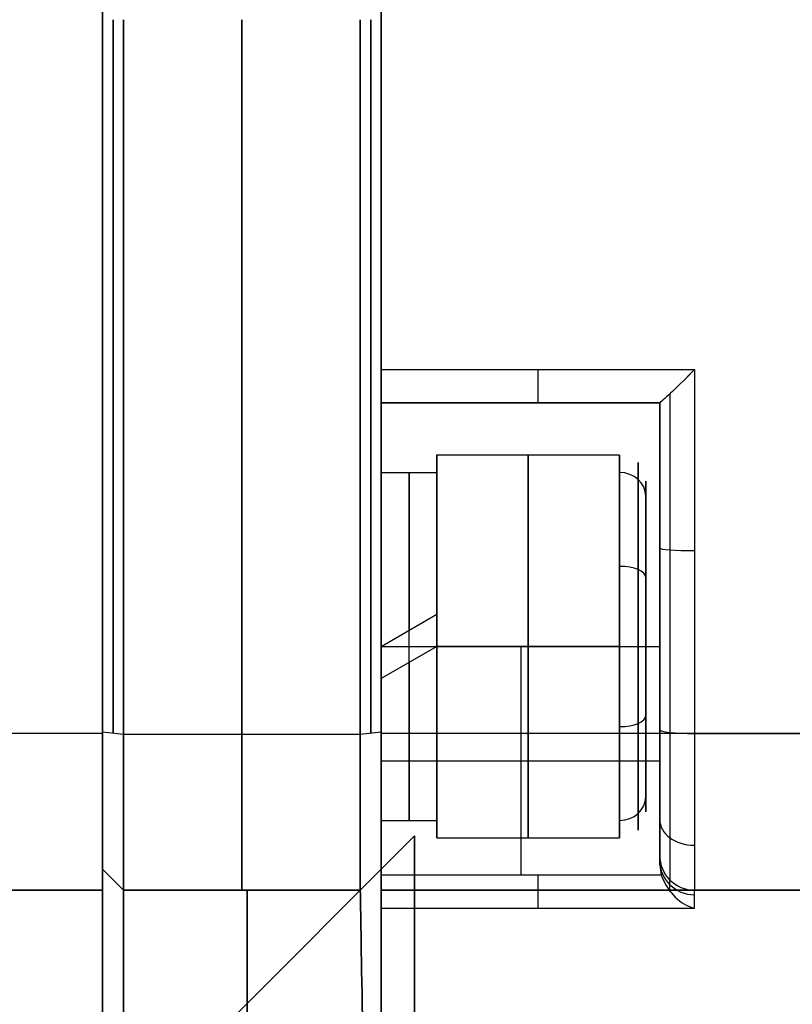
# Model space of a CAD drawing. Extents: x -34 to 105, y -36 to 75.
# Tile 13 of 28: x 82 to 94, y -22 to -8. Entities that reach past the tile are written whole.
import ezdxf

# ---------------------------------------------------------------- set-up
doc = ezdxf.new("R2010")
doc.units = 0
doc.layers.add('DEFAULT', color=7, linetype='CONTINUOUS')

msp = doc.modelspace()

# ---------------------------------------------------------------- linework, layer by layer
at = {"layer": 'DEFAULT'}
for p, q in [((87.6, -35.641, -35.641), (87.6, 35.641, -35.641)), ((87.6, 35.641, 35.641), (87.6, -35.641, 35.641)), ((87.6, -26.05), (87.6, 26.05)), ((87.6, -12.524, 29.877), (92.1, -12.524, 29.877)), ((87.6, -13, 29.378), (87.6, -13, 26.833)), ((87.6, -13, 26.833), (91.6, -13, 26.833)), ((91.601, -13, 29.378), (87.6, -13, 29.378)), ((87.6, -13, 28.105), (91.6, -13, 28.105)), ((89.6, -13, 29.378), (89.6, -13, 26.833)), ((91.6, -13, 26.833), (91.6, -13, 29.352)), ((91.6, -13, 29.352), (91.601, -13, 29.378)), ((91.6, -14.009, 26.342), (91.6, -13.034, 26.342)), ((88.4, -13.75, 26.833), (91.025, -13.75, 26.833)), ((88.4, -15, 26.833), (88.4, -13.75, 26.833)), ((87.6, -14, 26.833), (88.4, -14, 26.833)), ((91.4, -15.124, 26.833), (91.4, -14.125, 26.833)), ((91.4, -15.063, 26.7), (91.4, -15.667, 28.011)), ((91.4, -15.896, 25.522), (91.4, -15.063, 26.7)), ((91.4, -15.667, 28.011), (91.4, -17.104, 28.144)), ((91.4, -17.333, 25.654), (91.4, -15.896, 25.522)), ((87.6, -16.5, 29.333), (88.4, -16.038, 29.29)), ((91.6, -16.319, 23.337), (91.6, -16.319, 24.01)), ((91.6, -16.319, 27.952), (91.6, -16.319, 29.119)), ((87.6, -16.5, 24.333), (88.4, -16.5, 24.333)), ((88.4, -16.5, 29.333), (87.6, -16.962, 29.29)), ((88.4, -16.5, 28.533), (87.6, -16.962, 28.469)), ((88.4, -16.5, 28.901), (87.6, -16.962, 28.901)), ((87.6, -16.5, 23.333), (87.6, -19.786, 23.333)), ((87.6, -16.5, 23.333), (91.6, -16.5, 23.333)), ((88.4, -16.5, 29.333), (88.4, -16.5, 28.533)), ((88.4, -16.5, 29.583), (91.025, -16.5, 29.583)), ((91.025, -16.5, 24.083), (88.4, -16.5, 24.083)), ((88.4, -16.5, 24.083), (88.4, -16.5, 25.333)), ((88.4, -16.5, 28.333), (88.4, -16.5, 29.583)), ((89.611, -19.786, 23.333), (89.611, -16.5, 23.333)), ((91.4, -16.5, 24.458), (91.4, -16.5, 25.578)), ((91.4, -16.5, 28.088), (91.4, -16.5, 29.208)), ((91.6, -16.5, 23.333), (91.6, -19.638, 23.333)), ((88, -16.731, 28.517), (88, -16.731, 29.322)), ((87.6, -16.962, 28.469), (87.6, -16.962, 29.29)), ((91.4, -17.104, 28.144), (91.4, -17.937, 26.965)), ((91.4, -17.937, 26.965), (91.4, -17.333, 25.654)), ((83.6, -17.749, -29.488), (5.6, -17.749, -29.488)), ((83.6, -17.749, 29.488), (5.6, -17.749, 29.488)), ((83.9, -17.762, 29.462), (83.6, -17.73, 29.163)), ((83.9, -17.762, -29.462), (83.6, -17.73, -29.163)), ((87.3, -17.762, 29.462), (83.9, -17.762, 29.462)), ((87.3, -17.762, -29.462), (83.9, -17.762, -29.462)), ((87.6, -17.73, 29.163), (87.3, -17.762, 29.462)), ((87.6, -17.73, -29.163), (87.3, -17.762, -29.462)), ((100.6, -17.749, -29.488), (87.6, -17.749, -29.488)), ((92.1, -17.749, 29.488), (100.6, -17.749, 29.488)), ((91.4, -18.875, 26.833), (91.4, -17.876, 26.833)), ((91.6, -19.5, 26.342), (91.6, -17.944, 26.342)), ((88.4, -19.25, 26.833), (88.4, -18, 26.833)), ((87.6, -18.143, 23.333), (91.6, -18.143, 23.333)), ((87.6, -19, 26.833), (88.4, -19, 26.833)), ((82.8, -24.5, -24.5), (88.081, -19.219, -24.5)), ((82.8, -24.5, 24.5), (88.081, -19.219, 24.5)), ((88.4, -19.25, 26.833), (91.025, -19.25, 26.833)), ((91.6, -19.5, 24.5), (91.6, -19.5, 27)), ((91.6, -19.638, 23.333), (91.621, -19.786, 23.333)), ((83.6, -19.7, 24.5), (83.9, -20, 24.5)), ((83.6, -19.7, 24.5), (83.6, -19.7, 26.975)), ((83.6, -19.7, 26.975), (83.9, -20, 26.975)), ((83.9, -20, -26.975), (83.6, -19.7, -26.975)), ((83.9, -20, -24.5), (83.6, -19.7, -24.5)), ((83.6, -19.7, -24.5), (83.6, -19.7, -26.975)), ((83.9, -20, 25.738), (83.6, -19.7, 25.738)), ((83.6, -19.7, -25.738), (83.9, -20, -25.738)), ((87.6, -19.7, 24.5), (87.3, -20, 24.5)), ((87.3, -20, 26.975), (87.6, -19.7, 26.975)), ((87.6, -19.7, -26.975), (87.3, -20, -26.975)), ((87.6, -19.7, -24.5), (87.3, -20, -24.5)), ((87.6, -19.7, 25.738), (87.3, -20, 25.738)), ((87.3, -20, -25.738), (87.6, -19.7, -25.738)), ((87.6, -19.7, 26.975), (87.6, -19.7, 24.5)), ((87.6, -19.7, -26.975), (87.6, -19.7, -24.5)), ((91.621, -19.786, 23.333), (87.6, -19.786, 23.333)), ((83.75, -19.85, 24.5), (83.75, -19.85, 26.975)), ((83.75, -19.85, -26.975), (83.75, -19.85, -24.5)), ((87.45, -19.85, 24.5), (87.45, -19.85, 26.975)), ((87.45, -19.85, -26.975), (87.45, -19.85, -24.5)), ((83.6, -20, -27), (5.6, -20, -27)), ((5.6, -20, -24.5), (83.6, -20, -24.5)), ((5.6, -20, 24.5), (83.6, -20, 24.5)), ((5.6, -20, 27), (83.6, -20, 27)), ((5.6, -20, -25.75), (83.6, -20, -25.75)), ((5.6, -20, 25.75), (83.6, -20, 25.75)), ((83.6, -20, -24.5), (83.6, -20, -27)), ((83.6, -20, 27), (83.6, -20, 24.5)), ((83.9, -20, 24.5), (87.3, -20, 24.5)), ((87.3, -20, 26.975), (83.9, -20, 26.975)), ((83.9, -20, 26.975), (83.9, -20, 24.5)), ((87.3, -20, -26.975), (83.9, -20, -26.975)), ((83.9, -20, -24.5), (87.3, -20, -24.5)), ((83.9, -20, -26.975), (83.9, -20, -24.5)), ((83.9, -20, 25.738), (87.3, -20, 25.738)), ((83.9, -20, -25.738), (87.3, -20, -25.738)), ((85.6, -20, 26.975), (85.6, -20, 24.5)), ((85.6, -20, -26.975), (85.6, -20, -24.5)), ((87.3, -20, 24.5), (87.3, -20, 26.975)), ((87.3, -20, -24.5), (87.3, -20, -26.975)), ((87.6, -20, -24.5), (87.6, -20, -27)), ((100.6, -20, -27), (87.6, -20, -27)), ((87.6, -20, -24.5), (100.6, -20, -24.5)), ((87.6, -20, -25.75), (100.6, -20, -25.75)), ((92.1, -20, 24.5), (100.6, -20, 24.5)), ((92.1, -20, 27), (100.6, -20, 27)), ((92.1, -20, 27), (92.1, -20, 24.5)), ((92.1, -20, 25.75), (100.6, -20, 25.75)), ((87.6, -20.258, 23), (92.1, -20.258, 23))]:
    msp.add_line(p, q, dxfattribs=at)
at = {"layer": 'DEFAULT', "extrusion": (1, 0, 0)}
for centre in [(-24.5, -24.5, 88.081), (-24.5, 24.5, 88.081)]:
    msp.add_circle(centre, 5.281, dxfattribs=at)
for centre, radius, start, end in [((0, 0, 87.6), 26.05, 90, 270), ((0, 0, 83.6), 28.6, 90, 270), ((0, 0, 87.6), 27.25, 90, 270), ((-7.5, -68.056, 83.75), 97.906, 90, 96.00703), ((-7.5, 68.056, 83.75), 97.906, 263.99297, 270), ((-7.5, -68.056, 85.6), 98.056, 90, 96.00703), ((-7.5, 68.056, 85.6), 98.056, 263.99297, 270), ((-7.5, -68.056, 87.45), 97.906, 90, 96.00703), ((-7.5, 68.056, 87.45), 97.906, 263.99297, 270), ((-12.5, 29.378, 89.85), 0.5, 92.8029, 180), ((-16.5, 26.833, 87.6), 3.5, 270, 360), ((-16.5, 26.833, 91.6), 3.5, 270, 360), ((-16.5, 26.833, 88.4), 2.75, 270, 90), ((-16.5, 26.833, 89.713), 2.75, 270, 90), ((-16.5, 26.833, 88), 2.5, 270, 84.6998), ((-16.5, 26.833, 88.4), 2.5, 270, 79.3533), ((-15.976, 25.981, 91.6), 2, 270, 90), ((-16.5, 26.833, 87.6), 2.5, 270, 90), ((-16.5, 26.833, 87.6), 1.9, 360, 180), ((-16.5, 26.833, 87.6), 1.9, 180, 360), ((-16.5, -26.833, 83.6), 1.75, 270, 90), ((-16.5, 26.833, 83.6), 1.661, 270, 90), ((-16.5, -26.833, 87.6), 1.75, 270, 90), ((-16.5, 26.833, 88.4), 1.5, 294.7304, 114.7304), ((-16.5, -26.833, 87.6), 1.25, 180, 0), ((-16.5, -26.833, 87.6), 1.25, 0, 180), ((-16.5, 26.833, 91.4), 2.375, 114.7304, 294.7304), ((-16.5, 26.833, 88.4), 1.5, 114.7304, 294.7304), ((-15.976, 25.981, 91.6), 2, 90, 270), ((-16.5, 26.833, 83.6), 1.661, 90, 270), ((-16.5, -26.833, 83.6), 1.75, 90, 270), ((-16.5, 26.833, 87.6), 2.5, 100.6467, 270), ((-16.5, -26.833, 87.6), 1.75, 90, 270), ((-16.5, 26.833, 88), 2.5, 95.3002, 270), ((-16.5, 26.833, 88.4), 2.5, 90, 270), ((-16.5, 26.833, 88.4), 2.75, 90, 270), ((-16.5, 26.833, 89.713), 2.75, 90, 270), ((-17.5, 26.975, 85.6), 2.5, 96.007, 180), ((-17.5, -26.975, 85.6), 2.5, 180, 263.993), ((-19.786, 22.833, 89.85), 0.5, 90, 160.5225), ((-24.5, 24.5, 85.675), 4.5, 270, 0), ((-24.5, -24.5, 85.675), 4.5, 0, 90)]:
    msp.add_arc(centre, radius, start, end, dxfattribs=at)
at = {"layer": 'DEFAULT', "extrusion": (1, 5.35272e-15, 1.07054e-13)}
msp.add_arc((-7.5, 72.75, 83.6), 102.75, 264.27519, 270, dxfattribs=at)
at = {"layer": 'DEFAULT', "extrusion": (1, 5.79638e-15, -1.43658e-13)}
msp.add_arc((-7.5, -72.75, 83.6), 102.75, 90, 95.72481, dxfattribs=at)
at = {"layer": 'DEFAULT', "extrusion": (1, 2.67732e-15, 1.41394e-11)}
msp.add_arc((-7.5, -68.056, 83.6), 97.756, 90, 96.00703, dxfattribs=at)
at = {"layer": 'DEFAULT', "extrusion": (1, 2.50956e-15, -3.80227e-11)}
msp.add_arc((-7.5, 68.056, 83.6), 97.756, 263.99297, 270, dxfattribs=at)
at = {"layer": 'DEFAULT', "extrusion": (1, -1.21695e-16, 3.96136e-12)}
msp.add_arc((-7.5, -68.056, 83.9), 98.056, 90, 96.00703, dxfattribs=at)
at = {"layer": 'DEFAULT', "extrusion": (1, -1.82465e-17, -1.6206e-11)}
msp.add_arc((-7.5, 68.056, 83.9), 98.056, 263.99297, 270, dxfattribs=at)
at = {"layer": 'DEFAULT', "extrusion": (1, 1.21701e-16, 2.6972e-11)}
msp.add_arc((-7.5, -68.056, 87.3), 98.056, 90, 96.00703, dxfattribs=at)
at = {"layer": 'DEFAULT', "extrusion": (1, -5.44612e-15, -2.30135e-11)}
msp.add_arc((-7.5, 68.056, 87.3), 98.056, 263.99297, 270, dxfattribs=at)
at = {"layer": 'DEFAULT', "extrusion": (1, -1.30835e-14, -2.3394e-13)}
msp.add_arc((-7.5, 72.75, 87.6), 102.75, 264.27519, 270, dxfattribs=at)
at = {"layer": 'DEFAULT', "extrusion": (1, -2.91462e-14, 1.19137e-12)}
msp.add_arc((-7.5, -72.75, 87.6), 102.75, 90, 92.80287, dxfattribs=at)
at = {"layer": 'DEFAULT', "extrusion": (1, 2.76171e-15, -3.05249e-11)}
msp.add_arc((-7.5, -68.056, 87.6), 97.756, 90, 96.00703, dxfattribs=at)
at = {"layer": 'DEFAULT', "extrusion": (1, 2.799e-15, -4.02675e-11)}
msp.add_arc((-7.5, 68.056, 87.6), 97.756, 263.99297, 270, dxfattribs=at)
at = {"layer": 'DEFAULT', "extrusion": (1, 1.73316e-13, -1.08127e-13)}
msp.add_arc((-12.5, 29.378, 87.6), 0.5, 92.8029, 180, dxfattribs=at)
at = {"layer": 'DEFAULT', "extrusion": (0.708099, -0.705168, -0.036524)}
msp.add_arc((56.056, 31.919, 72.957), 0.647, 84.7981, 167.0842, dxfattribs=at)
at = {"layer": 'DEFAULT', "extrusion": (0.708174, -0.705084, -0.036678)}
msp.add_arc((56.05, 31.927, 72.958), 0.65, 85.0524, 166.8303, dxfattribs=at)
at = {"layer": 'DEFAULT', "extrusion": (1, -4.98774e-14, 6.68995e-13)}
msp.add_arc((-7.5, -72.75, 92.1), 102.75, 92.80287, 95.72481, dxfattribs=at)
at = {"layer": 'DEFAULT', "extrusion": (1, 8.63614e-14, -1.04279e-12)}
msp.add_arc((-7.5, -72.75, 91.6), 102.25, 93.08341, 95.72481, dxfattribs=at)
at = {"layer": 'DEFAULT', "extrusion": (1, -9.03109e-14, 1.22206e-12)}
msp.add_arc((-7.5, -72.75, 91.746), 102.604, 93.00061, 95.72481, dxfattribs=at)
at = {"layer": 'DEFAULT', "extrusion": (1, 4.80679e-15, -1.65419e-15)}
msp.add_arc((-16.5, 26.833, 91.025), 2.75, 294.7304, 90, dxfattribs=at)
at = {"layer": 'DEFAULT', "extrusion": (1, 1.31856e-15, 3.57035e-15)}
msp.add_arc((-16.5, 26.833, 91.29), 2.64, 294.7304, 114.7304, dxfattribs=at)
at = {"layer": 'DEFAULT', "extrusion": (1, -5.43475e-15, -2.5032e-15)}
msp.add_arc((-16.5, 26.833, 91.4), 2.375, 294.7304, 114.7304, dxfattribs=at)
at = {"layer": 'DEFAULT', "extrusion": (2.03108e-14, -0.418348, 0.908287)}
msp.add_arc((91.025, -1.386, 31.275), 0.375, 0, 90, dxfattribs=at)
at = {"layer": 'DEFAULT', "extrusion": (-1.18939e-15, 0.997244, 0.074197)}
msp.add_arc((-92.1, 30.257, -12.877), 0.5, 360, 90, dxfattribs=at)
at = {"layer": 'DEFAULT', "extrusion": (1, 1.51466e-15, -6.90909e-15)}
msp.add_arc((-16.5, 26.833, 91.025), 2.75, 270, 294.7304, dxfattribs=at)
at = {"layer": 'DEFAULT', "extrusion": (-2.73988e-15, 0.908287, 0.418348)}
msp.add_arc((-91.025, 28.9, -3.761), 0.375, 180, 270, dxfattribs=at)
at = {"layer": 'DEFAULT', "extrusion": (1, 8.07392e-15, -1.10964e-14)}
msp.add_arc((-16.5, 26.833, 91.29), 2.64, 114.7304, 294.7304, dxfattribs=at)
at = {"layer": 'DEFAULT', "extrusion": (1, -4.26318e-15, -9.34605e-16)}
msp.add_arc((-16.5, 26.833, 91.025), 2.75, 114.7304, 270, dxfattribs=at)
at = {"layer": 'DEFAULT', "extrusion": (1, -3.09268e-15, 1.41072e-14)}
msp.add_arc((-16.5, 26.833, 91.025), 2.75, 90, 114.7304, dxfattribs=at)
at = {"layer": 'DEFAULT', "extrusion": (2.21573e-14, 0.908287, 0.418348)}
msp.add_arc((-91.025, 33.65, -3.761), 0.375, 90, 180, dxfattribs=at)
at = {"layer": 'DEFAULT', "extrusion": (1, -9.35286e-12, 3.26966e-12)}
msp.add_arc((-17.5, 26.975, 83.6), 2.2, 96.007, 180, dxfattribs=at)
at = {"layer": 'DEFAULT', "extrusion": (1, 1.63369e-11, 2.81464e-11)}
msp.add_arc((-17.5, -26.975, 83.6), 2.2, 180, 263.993, dxfattribs=at)
at = {"layer": 'DEFAULT', "extrusion": (1, 2.25111e-14, 2.03672e-14)}
msp.add_arc((-17.5, -27, 83.6), 2.5, 180, 264.2752, dxfattribs=at)
at = {"layer": 'DEFAULT', "extrusion": (1, -7.05812e-14, 5.81464e-14)}
msp.add_arc((-17.5, 27, 83.6), 2.5, 95.7248, 180, dxfattribs=at)
at = {"layer": 'DEFAULT', "extrusion": (1, -9.03425e-13, -4.89839e-13)}
msp.add_arc((-17.5, 26.975, 83.9), 2.5, 96.007, 180, dxfattribs=at)
at = {"layer": 'DEFAULT', "extrusion": (1, -3.46073e-12, 4.18332e-12)}
msp.add_arc((-17.5, -26.975, 83.9), 2.5, 180, 263.993, dxfattribs=at)
at = {"layer": 'DEFAULT', "extrusion": (1, 6.53868e-12, -6.967e-12)}
msp.add_arc((-17.5, 26.975, 87.3), 2.5, 96.007, 180, dxfattribs=at)
at = {"layer": 'DEFAULT', "extrusion": (1, 7.1823e-12, 3.79693e-12)}
msp.add_arc((-17.5, -26.975, 87.3), 2.5, 180, 263.993, dxfattribs=at)
at = {"layer": 'DEFAULT', "extrusion": (1, -7.62398e-12, 4.84383e-12)}
msp.add_arc((-17.5, 26.975, 87.6), 2.2, 96.007, 180, dxfattribs=at)
at = {"layer": 'DEFAULT', "extrusion": (1, 3.61479e-12, 7.96335e-12)}
msp.add_arc((-17.5, -26.975, 87.6), 2.2, 180, 263.993, dxfattribs=at)
at = {"layer": 'DEFAULT', "extrusion": (1, -6.94041e-14, -6.27942e-14)}
msp.add_arc((-17.5, -27, 87.6), 2.5, 180, 264.2752, dxfattribs=at)
at = {"layer": 'DEFAULT', "extrusion": (-5.61141e-13, 0.995012, 0.099751)}
msp.add_arc((-92.1, 30.611, -14.719), 0.5, 0, 90, dxfattribs=at)
at = {"layer": 'DEFAULT', "extrusion": (1, -2.08509e-14, -2.55803e-15)}
msp.add_arc((-17.5, 27, 91.6), 2, 95.7248, 180, dxfattribs=at)
at = {"layer": 'DEFAULT', "extrusion": (1, 2.93993e-14, -2.32611e-15)}
msp.add_arc((-17.5, 27, 91.746), 2.354, 95.7248, 180, dxfattribs=at)
at = {"layer": 'DEFAULT', "extrusion": (1, -7.12174e-14, 7.01476e-14)}
msp.add_arc((-17.5, 27, 92.1), 2.5, 95.7248, 180, dxfattribs=at)
at = {"layer": 'DEFAULT', "extrusion": (-2.11447e-15, -0.418348, 0.908287)}
msp.add_arc((91.025, -6.136, 31.275), 0.375, 270, 0, dxfattribs=at)
at = {"layer": 'DEFAULT', "extrusion": (-2.85454e-14, 0.670913, 0.741536)}
msp.add_arc((-92.1, 33.092, 8.28), 0.5, 0, 90, dxfattribs=at)
at = {"layer": 'DEFAULT', "extrusion": (1, -2.07875e-13, -1.19233e-14)}
msp.add_arc((-24.5, 24.5, 91.6), 5, 346.5005, 360, dxfattribs=at)
at = {"layer": 'DEFAULT'}
for centre in [(92.1, -19.5, 24.5), (92.1, -19.5, 27), (92.1, -19.5, 25.75)]:
    msp.add_arc(centre, 0.5, 180, 270, dxfattribs=at)
at = {"layer": 'DEFAULT', "extrusion": (6.75272e-14, 0.170161, 0.985416)}
msp.add_arc((-92.1, 23.312, 19.974), 0.5, 0, 90, dxfattribs=at)
at = {"layer": 'DEFAULT', "extrusion": (1, -6.57548e-12, 1.1869e-11)}
msp.add_arc((-24.5, 24.5, 83.6), 4.8, 270, 360, dxfattribs=at)
at = {"layer": 'DEFAULT', "extrusion": (1, 5.68434e-13, 2.78296e-12)}
msp.add_arc((-24.5, -24.5, 83.6), 4.8, 360, 90, dxfattribs=at)
at = {"layer": 'DEFAULT', "extrusion": (1, 4.72705e-14, -1.52137e-13)}
msp.add_arc((-19.786, 22.833, 87.6), 0.5, 90, 160.5225, dxfattribs=at)
at = {"layer": 'DEFAULT', "extrusion": (0.683727, 0.198011, 0.702359)}
msp.add_arc((-44.394, -42.06, 75.114), 0.73, 97.7242, 159.5255, dxfattribs=at)
at = {"layer": 'DEFAULT', "extrusion": (1, -5.0846e-13, 1.03014e-13)}
msp.add_arc((-24.5, 24.5, 91.746), 4.646, 344.7228, 0, dxfattribs=at)
at = {"layer": 'DEFAULT', "extrusion": (1, -1.26319e-14, -1.26319e-14)}
msp.add_arc((-24.5, -24.5, 83.6), 4.5, 0, 90, dxfattribs=at)
at = {"layer": 'DEFAULT', "extrusion": (1, -1.26319e-14, 1.26319e-14)}
msp.add_arc((-24.5, 24.5, 83.6), 4.5, 270, 0, dxfattribs=at)
at = {"layer": 'DEFAULT', "extrusion": (1, -3.35376e-12, 3.35692e-12)}
msp.add_arc((-24.5, 24.5, 83.9), 4.5, 270, 360, dxfattribs=at)
at = {"layer": 'DEFAULT', "extrusion": (1, 7.13701e-13, -2.90533e-13)}
msp.add_arc((-24.5, -24.5, 83.9), 4.5, 360, 90, dxfattribs=at)
at = {"layer": 'DEFAULT', "extrusion": (0.999861, 0.016664, 3.77747e-12)}
msp.add_arc((-25.952, 24.5, 86.955), 4.5, 269.992, 0, dxfattribs=at)
at = {"layer": 'DEFAULT', "extrusion": (0.999861, 0.016664, -4.63107e-12)}
msp.add_arc((-25.952, -24.5, 86.955), 4.5, 360, 90.008, dxfattribs=at)
at = {"layer": 'DEFAULT', "extrusion": (1, 6.57933e-14, 4.31678e-14)}
msp.add_arc((-24.5, -24.5, 87.6), 4.5, 0, 70.5225, dxfattribs=at)
at = {"layer": 'DEFAULT', "extrusion": (1, 9.74371e-13, -1.86173e-13)}
msp.add_arc((-24.5, 24.5, 92.1), 4.5, 340.5225, 0, dxfattribs=at)
at = {"layer": 'DEFAULT', "extrusion": (1, 4.44501e-14, -5.81315e-14)}
msp.add_arc((-24.5, 24.5, 87.6), 4.5, 270, 340.5225, dxfattribs=at)

doc.saveas('drawing.dxf')
